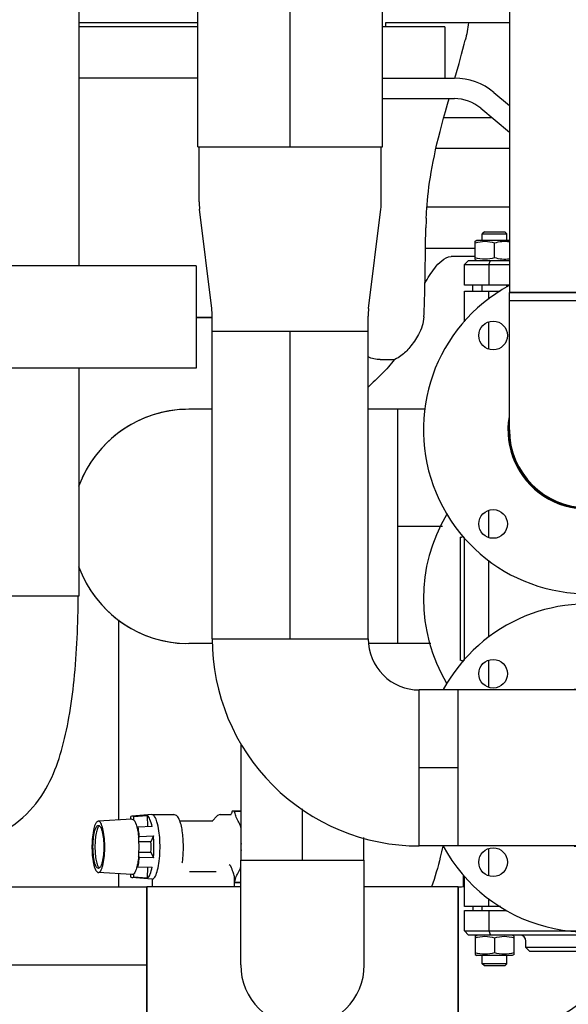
# Model space of a CAD drawing. Header units: millimetres. Extents: x 0 to 1189, y 0 to 841.
# Tile 58 of 169: x 414 to 425, y 560 to 580. Entities that reach past the tile are written whole.
import ezdxf

# ---------------------------------------------------------------- set-up
doc = ezdxf.new("R2010")
doc.units = ezdxf.units.MM
doc.header["$LTSCALE"] = 65.395
doc.linetypes.add('CENTER', pattern=[0.6, 0.375, -0.075, 0.075, -0.075])
for name, color, linetype in [('125ND16-DIN2690-MAK_PBL175', 7, 'CONTINUOUS'), ('1907_153200_18_ABL148', 7, 'CONTINUOUS'), ('1907_153200_18_T2_PBL324', 7, 'CONTINUOUS'), ('1907_153200_18_T3_PBL149', 7, 'CONTINUOUS'), ('1907_153200_19_ABL176', 7, 'CONTINUOUS'), ('1907_153200_19_T2_PBL178', 7, 'CONTINUOUS'), ('1907_153200_19_T3_PBL1761', 7, 'CONTINUOUS'), ('1907_153200_21_ABL141', 7, 'CONTINUOUS'), ('1907_153200_21_T1_PBL142', 7, 'CONTINUOUS'), ('1907_153200_27_ABL15', 7, 'CONTINUOUS'), ('1907_153200_27_T2_PBL185', 7, 'CONTINUOUS'), ('1907_153200_27_T3_PBL167', 7, 'CONTINUOUS'), ('1907_153200_27_T8_PBL162', 7, 'CONTINUOUS'), ('1907_153200_83_ABL88', 7, 'CONTINUOUS'), ('1907_153200_83_T1_PBL1764', 7, 'CONTINUOUS'), ('1907_153200_83_T2_PBL196', 7, 'CONTINUOUS'), ('1907_153200_88_ABL106', 7, 'CONTINUOUS'), ('1907_153200_88_T3_PBL143', 7, 'CONTINUOUS'), ('1907_153200_88_T7_PBL169', 7, 'CONTINUOUS'), ('1907_153701_64_PBL243', 7, 'CONTINUOUS'), ('1907_843312_02_PBL187', 7, 'CONTINUOUS'), ('65ND6-DIN2690-MAK_PBL1763', 7, 'CONTINUOUS'), ('9M32C_GENSET_KPL_VERROHRUNG_ABL14', 7, 'CONTINUOUS'), ('AKO_TEMP_REGLER_226_1812-065-0_PBL171', 7, 'CONTINUOUS'), ('BOGEN-S-2D-90-114_3X3_6_PBL177', 7, 'CONTINUOUS'), ('BOGEN-S-2D-90-114_3X3_6_PBL359', 7, 'CONTINUOUS'), ('BOGEN-S-2D-90-60_3X2_9_PBL168', 7, 'CONTINUOUS'), ('BOGEN-S-2D-90-76_1X2_9_PBL186', 7, 'CONTINUOUS'), ('BOGEN-S-2D-90-76_1X2_9_PBL191', 7, 'CONTINUOUS'), ('BOGEN-S-2D-90-76_1X2_9_PBL192', 7, 'CONTINUOUS'), ('BOGEN-S-2D-90-76_1X2_9_PBL197', 7, 'CONTINUOUS'), ('BOGEN-S-2D-90-88_9X3_2_PBL1910', 7, 'CONTINUOUS'), ('BOGEN-S-2D-90-88_9X3_2_PBL1911', 7, 'CONTINUOUS'), ('D2616-2-K-139_7-4_0-114_3-3_6_PBL358', 7, 'CONTINUOUS'), ('D2616-2-K-88_9-3_2-76_1-2_9_PBL163', 7, 'CONTINUOUS'), ('EN1092-1-01A-DN65-PN6_PBL1746', 7, 'CONTINUOUS'), ('EN1092-1-01A-DN65-PN6_PBL1762', 7, 'CONTINUOUS'), ('EN1092-1-01A-DN80-PN16_PBL354', 7, 'CONTINUOUS'), ('LAUTERBACH_SP_RING_2_0200_50_PBL133', 7, 'CONTINUOUS'), ('new_view_1_VBL0', 7, 'CONTINUOUS'), ('T-STUECK-S-76_1X2_9-60_3X2_9_PBL157', 7, 'CONTINUOUS'), ('T-STUECK-S-76_1X2_9-60_3X2_9_PBL195', 7, 'CONTINUOUS'), ('VORWAERMGERAT_C33_12225_04_PBL99', 7, 'CONTINUOUS')]:
    doc.layers.add(name, color=color, linetype=linetype)

# ---------------------------------------------------------------- blocks, each defined once
blk = doc.blocks.new('1907_153200_27_T8_PBL162', base_point=(419.483, 586.389))
at = {"layer": '1907_153200_27_T8_PBL162', "color": 7, "linetype": 'Continuous'}
for p, q in [((417.683, 577.069), (417.683, 595.709)), ((417.683, 595.709), (421.283, 595.709)), ((421.283, 577.069), (421.283, 595.709)), ((417.683, 577.069), (421.283, 577.069))]:
    blk.add_line(p, q, dxfattribs=at)
at = {"layer": '1907_153200_27_T8_PBL162', "color": 2, "linetype": 'CENTER'}
blk.add_line((419.483, 577.069), (419.483, 595.709), dxfattribs=at)
blk = doc.blocks.new('D2616-2-K-88_9-3_2-76_1-2_9_PBL163', base_point=(419.483, 575.269))
at = {"layer": 'D2616-2-K-88_9-3_2-76_1-2_9_PBL163', "color": 7, "linetype": 'Continuous'}
for p, q in [((417.705, 575.998), (417.705, 577.069)), ((421.261, 575.998), (421.261, 577.069)), ((417.952, 573.912), (417.714, 575.851)), ((421.014, 573.912), (421.252, 575.851)), ((417.961, 573.469), (417.961, 573.766)), ((421.005, 573.469), (421.005, 573.766)), ((417.961, 573.469), (421.005, 573.469))]:
    blk.add_line(p, q, dxfattribs=at)
for centre, start, end in [((418.905, 575.998), 180, 187), ((420.061, 575.998), 353, 360), ((416.761, 573.766), 0, 7), ((422.205, 573.766), 173, 180)]:
    blk.add_arc(centre, 1.2, start, end, dxfattribs=at)
blk = doc.blocks.new('1907_153200_27_T3_PBL167', base_point=(419.483, 570.469))
at = {"layer": '1907_153200_27_T3_PBL167', "color": 7, "linetype": 'Continuous'}
for p, q in [((417.961, 567.469), (417.961, 573.469)), ((417.961, 573.469), (421.005, 573.469)), ((421.005, 567.469), (421.005, 573.469)), ((417.961, 567.469), (421.005, 567.469))]:
    blk.add_line(p, q, dxfattribs=at)
at = {"layer": '1907_153200_27_T3_PBL167', "color": 2, "linetype": 'CENTER'}
blk.add_line((419.483, 567.469), (419.483, 573.469), dxfattribs=at)
blk = doc.blocks.new('1907_153200_27_T2_PBL185', base_point=(422.383, 564.949))
at = {"layer": '1907_153200_27_T2_PBL185', "color": 7, "linetype": 'Continuous'}
for p, q in [((422.003, 563.427), (422.003, 566.471)), ((422.763, 566.471), (422.003, 566.471)), ((422.763, 563.427), (422.763, 566.471)), ((422.763, 563.427), (422.003, 563.427))]:
    blk.add_line(p, q, dxfattribs=at)
at = {"layer": '1907_153200_27_T2_PBL185', "color": 2, "linetype": 'CENTER'}
blk.add_line((422.763, 564.949), (422.003, 564.949), dxfattribs=at)
blk = doc.blocks.new('BOGEN-S-2D-90-76_1X2_9_PBL186', base_point=(422.003, 565.448))
at = {"layer": 'BOGEN-S-2D-90-76_1X2_9_PBL186', "color": 7, "linetype": 'Continuous'}
for p, q in [((417.961, 567.469), (421.005, 567.469)), ((422.003, 563.427), (422.003, 566.471))]:
    blk.add_line(p, q, dxfattribs=at)
for radius, start, end in [(4.042, 179.9999, 270.0001), (0.998, 179.9998, 270.0002)]:
    blk.add_arc((422.003, 567.469), radius, start, end, dxfattribs=at)
blk = doc.blocks.new('BOGEN-S-2D-90-76_1X2_9_PBL192', base_point=(424.023, 564.949))
at = {"layer": 'BOGEN-S-2D-90-76_1X2_9_PBL192', "color": 7, "linetype": 'Continuous'}
for p, q in [((422.763, 563.427), (422.763, 566.471)), ((425.283, 566.471), (422.763, 566.471)), ((425.283, 563.427), (422.763, 563.427))]:
    blk.add_line(p, q, dxfattribs=at)
blk.add_arc((425.283, 564.949), 1.522, 270, 90, dxfattribs=at)
blk = doc.blocks.new('EN1092-1-01A-DN65-PN6_PBL1746', base_point=(425.283, 565.128))
at = {"layer": 'EN1092-1-01A-DN65-PN6_PBL1746', "color": 7, "linetype": 'Continuous'}
for centre in [(423.444, 566.787), (427.121, 566.787), (423.444, 563.11), (427.121, 563.11)]:
    blk.add_circle(centre, 0.28, dxfattribs=at)
for radius, start, end in [(3.2, 73.2836, 151.4666), (1.55, 260.5329, 99.4671), (3.2, 208.4296, 302.257)]:
    blk.add_arc((425.283, 564.949), radius, start, end, dxfattribs=at)
blk = doc.blocks.new('1907_153200_27_ABL15', base_point=(404.983, 599.515))
at = {"layer": '1907_153200_27_T2_PBL185'}
blk.add_blockref('1907_153200_27_T2_PBL185', (422.383, 564.949), dxfattribs=at)
at = {"layer": '1907_153200_27_T3_PBL167'}
blk.add_blockref('1907_153200_27_T3_PBL167', (419.483, 570.469), dxfattribs=at)
at = {"layer": '1907_153200_27_T8_PBL162'}
blk.add_blockref('1907_153200_27_T8_PBL162', (419.483, 586.389), dxfattribs=at)
at = {"layer": 'BOGEN-S-2D-90-76_1X2_9_PBL186'}
blk.add_blockref('BOGEN-S-2D-90-76_1X2_9_PBL186', (422.003, 565.448), dxfattribs=at)
at = {"layer": 'BOGEN-S-2D-90-76_1X2_9_PBL192'}
blk.add_blockref('BOGEN-S-2D-90-76_1X2_9_PBL192', (424.023, 564.949), dxfattribs=at)
at = {"layer": 'D2616-2-K-88_9-3_2-76_1-2_9_PBL163'}
blk.add_blockref('D2616-2-K-88_9-3_2-76_1-2_9_PBL163', (419.483, 575.269), dxfattribs=at)
at = {"layer": 'EN1092-1-01A-DN65-PN6_PBL1746'}
blk.add_blockref('EN1092-1-01A-DN65-PN6_PBL1746', (425.283, 565.128), dxfattribs=at)
blk = doc.blocks.new('T-STUECK-S-76_1X2_9-60_3X2_9_PBL195', base_point=(425.922, 577.265))
at = {"layer": 'T-STUECK-S-76_1X2_9-60_3X2_9_PBL195', "color": 7, "linetype": 'Continuous'}
for p, q in [((423.761, 580.305), (423.761, 574.225)), ((424.013, 580.305), (423.761, 580.305)), ((426.805, 580.305), (426.533, 580.305)), ((426.805, 580.305), (426.805, 579.074)), ((428.083, 578.471), (427.408, 578.471)), ((428.083, 576.059), (428.083, 578.471)), ((428.083, 576.059), (427.408, 576.059)), ((426.805, 575.456), (426.805, 574.225)), ((426.805, 574.225), (423.761, 574.225))]:
    blk.add_line(p, q, dxfattribs=at)
for centre, start, end in [((427.408, 579.074), 180, 270), ((427.408, 575.456), 90, 180)]:
    blk.add_arc(centre, 0.603, start, end, dxfattribs=at)
blk = doc.blocks.new('1907_153200_83_T2_PBL196', base_point=(425.283, 574.147))
at = {"layer": '1907_153200_83_T2_PBL196', "color": 7, "linetype": 'Continuous'}
for p, q in [((423.761, 574.069), (423.761, 574.225)), ((423.761, 574.225), (426.805, 574.225)), ((426.805, 574.069), (426.805, 574.225)), ((423.761, 574.069), (426.805, 574.069))]:
    blk.add_line(p, q, dxfattribs=at)
at = {"layer": '1907_153200_83_T2_PBL196', "color": 2, "linetype": 'CENTER'}
blk.add_line((425.283, 574.069), (425.283, 574.225), dxfattribs=at)
blk = doc.blocks.new('BOGEN-S-2D-90-76_1X2_9_PBL197', base_point=(425.283, 572.809))
at = {"layer": 'BOGEN-S-2D-90-76_1X2_9_PBL197', "color": 7, "linetype": 'Continuous'}
for p, q in [((423.761, 571.549), (423.761, 574.069)), ((423.761, 574.069), (426.805, 574.069)), ((426.805, 571.549), (426.805, 574.069))]:
    blk.add_line(p, q, dxfattribs=at)
blk.add_arc((425.283, 571.549), 1.522, 180, 360, dxfattribs=at)
blk = doc.blocks.new('EN1092-1-01A-DN65-PN6_PBL1762', base_point=(425.824, 571.617))
at = {"layer": 'EN1092-1-01A-DN65-PN6_PBL1762', "color": 7, "linetype": 'Continuous'}
for centre in [(423.444, 573.387), (427.121, 573.387), (423.444, 569.71), (427.121, 569.71)]:
    blk.add_circle(centre, 0.28, dxfattribs=at)
for radius, start, end in [(3.2, 118.5334, 286.7501), (3.2, 57.8975, 61.5704), (1.55, 170.5329, 9.4671)]:
    blk.add_arc((425.283, 571.549), radius, start, end, dxfattribs=at)
blk = doc.blocks.new('1907_153200_83_T1_PBL1764', base_point=(425.283, 572.31))
at = {"layer": '1907_153200_83_T1_PBL1764', "color": 7, "linetype": 'Continuous'}
blk.add_arc((425.283, 571.549), 1.522, 180, 360, dxfattribs=at)
blk = doc.blocks.new('1907_153200_83_ABL88', base_point=(417.883, 594.637))
at = {"layer": '1907_153200_83_T1_PBL1764'}
blk.add_blockref('1907_153200_83_T1_PBL1764', (425.283, 572.31), dxfattribs=at)
at = {"layer": '1907_153200_83_T2_PBL196'}
blk.add_blockref('1907_153200_83_T2_PBL196', (425.283, 574.147), dxfattribs=at)
at = {"layer": 'BOGEN-S-2D-90-76_1X2_9_PBL197'}
blk.add_blockref('BOGEN-S-2D-90-76_1X2_9_PBL197', (425.283, 572.809), dxfattribs=at)
at = {"layer": 'EN1092-1-01A-DN65-PN6_PBL1762'}
blk.add_blockref('EN1092-1-01A-DN65-PN6_PBL1762', (425.824, 571.617), dxfattribs=at)
at = {"layer": 'T-STUECK-S-76_1X2_9-60_3X2_9_PBL195'}
blk.add_blockref('T-STUECK-S-76_1X2_9-60_3X2_9_PBL195', (425.922, 577.265), dxfattribs=at)
blk = doc.blocks.new('VORWAERMGERAT_C33_12225_04_PBL99', base_point=(417.492, 568.429))
at = {"layer": 'VORWAERMGERAT_C33_12225_04_PBL99', "color": 7, "linetype": 'Continuous'}
for p, q in [((423.761, 579.489), (421.343, 579.489)), ((423.424, 577.635), (422.478, 577.635)), ((423.761, 577.038), (422.328, 577.038)), ((423.761, 575.889), (422.151, 575.889)), ((422.127, 575.132), (422.133, 575.489)), ((422.127, 575.089), (423.093, 575.089)), ((421.239, 572.917), (421.517, 572.917)), ((421.527, 572.921), (421.517, 572.917)), ((416.137, 563.933), (416.137, 567.836)), ((416.781, 564.039), (416.394, 564.009)), ((416.784, 564.039), (416.781, 564.039)), ((416.784, 564.039), (417.21, 564.039)), ((418.117, 564.039), (418.333, 564.039)), ((418.353, 564.105), (418.335, 564.062)), ((418.523, 564.109), (418.372, 564.109)), ((418.409, 564.062), (418.391, 564.105)), ((418.391, 564.105), (418.523, 564.105)), ((416.395, 563.949), (415.737, 563.909)), ((415.751, 563.906), (415.737, 563.909)), ((416.394, 564.009), (416.371, 563.999)), ((416.371, 563.947), (416.371, 563.999)), ((416.395, 563.949), (416.41, 563.946)), ((416.423, 563.999), (416.694, 564.021)), ((416.423, 563.999), (416.424, 563.938)), ((416.694, 564.021), (416.695, 563.802)), ((417.326, 563.919), (417.969, 563.919)), ((418.049, 564.006), (417.968, 563.919)), ((417.969, 563.919), (417.97, 563.919)), ((418.514, 563.821), (418.495, 563.864)), ((416.512, 563.794), (416.492, 563.794)), ((416.512, 563.795), (416.499, 563.765)), ((416.788, 563.805), (416.512, 563.795)), ((418.523, 563.821), (418.514, 563.821)), ((416.525, 563.582), (416.539, 563.613)), ((416.765, 563.509), (416.53, 563.509)), ((416.539, 563.613), (416.814, 563.624)), ((416.814, 563.624), (416.765, 563.509)), ((416.53, 563.309), (416.765, 563.309)), ((416.765, 563.309), (416.814, 563.193)), ((416.539, 563.204), (416.525, 563.235)), ((416.814, 563.193), (416.539, 563.204)), ((415.727, 562.911), (415.737, 562.909)), ((416.395, 562.869), (415.737, 562.909)), ((416.137, 562.631), (416.137, 562.884)), ((416.492, 563.023), (416.512, 563.023)), ((416.499, 563.052), (416.512, 563.022)), ((416.512, 563.022), (416.788, 563.012)), ((416.695, 563.015), (416.694, 562.797)), ((417.515, 562.929), (418.037, 562.929)), ((418.495, 562.954), (418.514, 562.996)), ((418.514, 562.996), (418.517, 562.996)), ((416.371, 562.818), (416.371, 562.87)), ((416.371, 562.818), (416.394, 562.809)), ((416.781, 562.779), (416.394, 562.809)), ((416.424, 562.879), (416.423, 562.818)), ((416.694, 562.797), (416.423, 562.818)), ((416.781, 562.779), (416.784, 562.779)), ((416.785, 562.779), (416.793, 562.774)), ((416.793, 562.774), (416.797, 562.769)), ((416.797, 562.631), (416.797, 562.769)), ((418.397, 562.809), (418.396, 562.83)), ((418.397, 562.631), (418.397, 562.809)), ((418.397, 562.729), (418.409, 562.755)), ((418.517, 562.713), (418.397, 562.713)), ((418.517, 562.709), (418.397, 562.709)), ((422.869, 562.645), (422.869, 562.856))]:
    blk.add_line(p, q, dxfattribs=at)
for points in [[(422.699, 578.407), (422.731, 578.52), (422.78, 578.693), (422.83, 578.876), (422.88, 579.069), (422.9, 579.149)], [(422.138, 575.676), (422.139, 575.688), (422.141, 575.738), (422.145, 575.798), (422.149, 575.866), (422.155, 575.94), (422.162, 576.02), (422.171, 576.105), (422.181, 576.194), (422.192, 576.286), (422.205, 576.38), (422.22, 576.477), (422.236, 576.576), (422.255, 576.679), (422.275, 576.785), (422.297, 576.895), (422.322, 577.008), (422.348, 577.125), (422.377, 577.246), (422.408, 577.369), (422.441, 577.495), (422.476, 577.625), (422.513, 577.759), (422.552, 577.899), (422.584, 578.009)], [(422.091, 573.751), (422.095, 573.811), (422.099, 573.888), (422.103, 573.977), (422.106, 574.081), (422.11, 574.203), (422.113, 574.345), (422.117, 574.512), (422.12, 574.708), (422.124, 574.941), (422.127, 575.132)]]:
    blk.add_lwpolyline(points, dxfattribs=at)
for centre, radius, start, end in [((428.883, 575.384), 6.751, 177.521, 179.1108), ((422.608, 428.695), 146.233, 89.8099, 89.99304), ((416.851, 563.518), 1.691, 8.4085, 10.3379), ((414.483, 563.409), 2.05, 355.1492, 4.8508), ((415.219, 563.409), 1.549, 356.2987, 3.7013), ((419.284, 563.409), 0.764, 174.8592, 185.1414), ((415.773, 563.34), 1.622, 351.4357, 352.1646), ((416.944, 563.283), 1.596, 349.6377, 350.3134)]:
    blk.add_arc(centre, radius, start, end, dxfattribs=at)
for points in [[(422.964, 579.489), (422.949, 579.375), (422.928, 579.261), (422.9, 579.149)], [(421.239, 572.917), (421.159, 572.916), (421.076, 572.935), (421.004, 572.97)], [(418.117, 564.039), (418.105, 564.039), (418.094, 564.036), (418.083, 564.031)], [(418.335, 564.062), (418.332, 564.056), (418.329, 564.049), (418.325, 564.043)], [(418.372, 564.109), (418.366, 564.109), (418.359, 564.107), (418.353, 564.105)], [(418.391, 564.105), (418.385, 564.107), (418.378, 564.109), (418.372, 564.109)], [(416.423, 563.999), (416.415, 564.005), (416.404, 564.009), (416.394, 564.009)], [(416.41, 563.946), (416.415, 563.944), (416.42, 563.941), (416.424, 563.938)], [(418.083, 564.031), (418.07, 564.025), (418.059, 564.016), (418.049, 564.006)], [(418.325, 563.031), (418.319, 563.045), (418.304, 563.055), (418.29, 563.061)], [(416.394, 562.809), (416.404, 562.808), (416.415, 562.812), (416.423, 562.818)], [(416.424, 562.879), (416.416, 562.873), (416.405, 562.868), (416.395, 562.869)]]:
    blk.add_open_spline(points, degree=3, dxfattribs=at)
for points, knots in [([(422.114, 574.402), (422.165, 574.509), (422.268, 574.666), (422.432, 574.854), (422.558, 574.929), (422.625, 574.929)], [0, 0, 0, 0, 0.471118, 0.731897, 1, 1, 1, 1]), ([(422.091, 573.751), (422.084, 573.631), (422.012, 573.413), (421.879, 573.236), (421.818, 573.157)], [0, 0, 0, 0, 0.545496, 1, 1, 1, 1]), ([(421.818, 573.157), (421.77, 573.093), (421.677, 573.005), (421.569, 572.938), (421.527, 572.921)], [0, 0, 0, 0, 0.638673, 1, 1, 1, 1]), ([(421.517, 572.917), (421.442, 572.818), (421.276, 572.633), (421.093, 572.466), (421.005, 572.379)], [0, 0, 0, 0, 0.499853, 1, 1, 1, 1]), ([(416.851, 562.838), (416.871, 562.875), (416.902, 562.973), (416.93, 563.139), (416.944, 563.336), (416.941, 563.593), (416.911, 563.825), (416.854, 563.99), (416.805, 564.039), (416.784, 564.039)], [0, 0, 0, 0, 0.102274, 0.24137, 0.403869, 0.572765, 0.859302, 0.949429, 1, 1, 1, 1]), ([(417.38, 563.119), (417.393, 563.22), (417.404, 563.421), (417.389, 563.665), (417.356, 563.838), (417.324, 563.936), (417.283, 564.011), (417.234, 564.039), (417.21, 564.039)], [0, 0, 0, 0, 0.308782, 0.614234, 0.742807, 0.846883, 0.927744, 1, 1, 1, 1]), ([(418.495, 563.864), (418.48, 563.899), (418.429, 563.955), (418.423, 564.03), (418.409, 564.062)], [0, 0, 0, 0, 0.52387, 1, 1, 1, 1]), ([(415.737, 563.909), (415.717, 563.907), (415.675, 563.855), (415.629, 563.697), (415.609, 563.48), (415.617, 563.251), (415.638, 563.093), (415.669, 562.981), (415.705, 562.92), (415.727, 562.911)], [0, 0, 0, 0, 0.056938, 0.162178, 0.484647, 0.661505, 0.817647, 0.933547, 1, 1, 1, 1]), ([(415.737, 562.909), (415.756, 562.908), (415.786, 562.939), (415.808, 562.988), (415.835, 563.073), (415.856, 563.205), (415.867, 563.382), (415.861, 563.561), (415.84, 563.722), (415.809, 563.835), (415.773, 563.898), (415.751, 563.906)], [0, 0, 0, 0, 0.054402, 0.099506, 0.157285, 0.304907, 0.479507, 0.657737, 0.815603, 0.932915, 1, 1, 1, 1]), ([(416.424, 563.938), (416.443, 563.923), (416.474, 563.863), (416.491, 563.803), (416.499, 563.765)], [0, 0, 0, 0, 0.389683, 1, 1, 1, 1]), ([(416.788, 563.805), (416.778, 563.853), (416.758, 563.928), (416.719, 564.004), (416.694, 564.021)], [0, 0, 0, 0, 0.619276, 1, 1, 1, 1]), ([(415.739, 562.989), (415.722, 562.989), (415.684, 563.035), (415.646, 563.173), (415.624, 563.409), (415.646, 563.644), (415.684, 563.782), (415.722, 563.829), (415.739, 563.829)], [0, 0, 0, 0, 0.057514, 0.166223, 0.499999, 0.833776, 0.942486, 1, 1, 1, 1]), ([(415.758, 563.821), (415.742, 563.809), (415.717, 563.759), (415.692, 563.668), (415.676, 563.546), (415.67, 563.409), (415.676, 563.271), (415.692, 563.149), (415.717, 563.058), (415.742, 563.008), (415.758, 562.996)], [0, 0, 0, 0, 0.071342, 0.185435, 0.333516, 0.5, 0.666484, 0.814565, 0.928658, 1, 1, 1, 1]), ([(415.739, 563.829), (415.756, 563.829), (415.794, 563.782), (415.832, 563.644), (415.854, 563.409), (415.832, 563.173), (415.794, 563.035), (415.756, 562.989), (415.739, 562.989)], [0, 0, 0, 0, 0.057514, 0.166223, 0.499999, 0.833776, 0.942486, 1, 1, 1, 1]), ([(416.499, 563.765), (416.502, 563.751), (416.514, 563.691), (416.521, 563.629), (416.525, 563.582)], [0, 0, 0, 0, 0.229412, 1, 1, 1, 1]), ([(416.539, 563.613), (416.537, 563.629), (416.531, 563.69), (416.522, 563.751), (416.512, 563.795)], [0, 0, 0, 0, 0.266675, 1, 1, 1, 1]), ([(416.814, 563.193), (416.817, 563.229), (416.827, 563.372), (416.824, 563.516), (416.814, 563.624)], [0, 0, 0, 0, 0.246414, 1, 1, 1, 1]), ([(422.462, 563.422), (422.447, 563.351), (422.385, 563.083), (422.309, 562.818), (422.242, 562.627)], [0, 0, 0, 0, 0.264113, 1, 1, 1, 1]), ([(416.525, 563.235), (416.524, 563.219), (416.518, 563.158), (416.509, 563.096), (416.499, 563.052)], [0, 0, 0, 0, 0.26856, 1, 1, 1, 1]), ([(416.512, 563.022), (416.515, 563.036), (416.527, 563.096), (416.534, 563.157), (416.539, 563.204)], [0, 0, 0, 0, 0.231703, 1, 1, 1, 1]), ([(416.499, 563.052), (416.491, 563.015), (416.474, 562.954), (416.443, 562.895), (416.424, 562.879)], [0, 0, 0, 0, 0.610317, 1, 1, 1, 1]), ([(416.734, 562.846), (416.74, 562.856), (416.764, 562.909), (416.778, 562.966), (416.788, 563.012)], [0, 0, 0, 0, 0.20394, 1, 1, 1, 1]), ([(418.396, 562.83), (418.391, 562.86), (418.367, 562.927), (418.341, 562.993), (418.325, 563.031)], [0, 0, 0, 0, 0.41799, 1, 1, 1, 1]), ([(418.409, 562.755), (418.423, 562.787), (418.429, 562.862), (418.48, 562.919), (418.495, 562.954)], [0, 0, 0, 0, 0.47613, 1, 1, 1, 1]), ([(416.694, 562.797), (416.698, 562.799), (416.714, 562.813), (416.726, 562.831), (416.734, 562.846)], [0, 0, 0, 0, 0.207157, 1, 1, 1, 1]), ([(416.784, 562.779), (416.79, 562.779), (416.821, 562.786), (416.839, 562.816), (416.851, 562.838)], [0, 0, 0, 0, 0.191749, 1, 1, 1, 1])]:
    blk.add_open_spline(points, degree=3, knots=knots, dxfattribs=at)
blk = doc.blocks.new('1907_153200_88_T3_PBL143', base_point=(414.453, 561.109))
at = {"layer": '1907_153200_88_T3_PBL143', "color": 7, "linetype": 'Continuous'}
for p, q in [((412.223, 562.631), (412.223, 559.587)), ((412.223, 562.631), (416.683, 562.631)), ((416.683, 562.631), (416.683, 559.587)), ((412.223, 559.587), (416.683, 559.587))]:
    blk.add_line(p, q, dxfattribs=at)
at = {"layer": '1907_153200_88_T3_PBL143', "color": 2, "linetype": 'CENTER'}
blk.add_line((412.223, 561.109), (416.683, 561.109), dxfattribs=at)
blk = doc.blocks.new('T-STUECK-S-76_1X2_9-60_3X2_9_PBL157', base_point=(419.723, 561.109))
at = {"layer": 'T-STUECK-S-76_1X2_9-60_3X2_9_PBL157', "color": 7, "linetype": 'Continuous'}
for p, q in [((416.683, 559.587), (416.683, 562.631)), ((418.517, 562.631), (416.683, 562.631)), ((422.763, 562.631), (420.929, 562.631)), ((422.763, 559.587), (422.763, 562.631)), ((422.763, 559.587), (416.683, 559.587))]:
    blk.add_line(p, q, dxfattribs=at)
blk = doc.blocks.new('BOGEN-S-2D-90-60_3X2_9_PBL168', base_point=(419.723, 562.129))
at = {"layer": 'BOGEN-S-2D-90-60_3X2_9_PBL168', "color": 7, "linetype": 'Continuous'}
for p, q in [((418.517, 561.109), (418.517, 563.149)), ((418.517, 563.149), (420.929, 563.149)), ((420.929, 561.109), (420.929, 563.149))]:
    blk.add_line(p, q, dxfattribs=at)
blk.add_arc((419.723, 561.109), 1.206, 180, 360, dxfattribs=at)
blk = doc.blocks.new('1907_153200_88_T7_PBL169', base_point=(419.723, 564.284))
at = {"layer": '1907_153200_88_T7_PBL169', "color": 7, "linetype": 'Continuous'}
for p, q in [((418.523, 563.149), (418.523, 565.418)), ((420.923, 563.149), (420.923, 563.589))]:
    blk.add_line(p, q, dxfattribs=at)
at = {"layer": '1907_153200_88_T7_PBL169', "color": 2, "linetype": 'CENTER'}
blk.add_line((419.723, 563.149), (419.723, 564.15), dxfattribs=at)
blk = doc.blocks.new('BOGEN-S-2D-90-76_1X2_9_PBL191', base_point=(424.784, 561.608))
at = {"layer": 'BOGEN-S-2D-90-76_1X2_9_PBL191', "color": 7, "linetype": 'Continuous'}
blk.add_line((422.763, 562.631), (422.763, 559.587), dxfattribs=at)
for radius, start, end in [(0.998, 269.9998, 276.9684), (4.042, 269.9999, 325.859)]:
    blk.add_arc((422.763, 563.629), radius, start, end, dxfattribs=at)
blk = doc.blocks.new('1907_153200_88_ABL106', base_point=(419.163, 560.889))
at = {"layer": '1907_153200_88_T3_PBL143'}
blk.add_blockref('1907_153200_88_T3_PBL143', (414.453, 561.109), dxfattribs=at)
at = {"layer": '1907_153200_88_T7_PBL169'}
blk.add_blockref('1907_153200_88_T7_PBL169', (419.723, 564.284), dxfattribs=at)
at = {"layer": 'BOGEN-S-2D-90-60_3X2_9_PBL168'}
blk.add_blockref('BOGEN-S-2D-90-60_3X2_9_PBL168', (419.723, 562.129), dxfattribs=at)
at = {"layer": 'BOGEN-S-2D-90-76_1X2_9_PBL191'}
blk.add_blockref('BOGEN-S-2D-90-76_1X2_9_PBL191', (424.784, 561.608), dxfattribs=at)
at = {"layer": 'T-STUECK-S-76_1X2_9-60_3X2_9_PBL157'}
blk.add_blockref('T-STUECK-S-76_1X2_9-60_3X2_9_PBL157', (419.723, 561.109), dxfattribs=at)
blk = doc.blocks.new('LAUTERBACH_SP_RING_2_0200_50_PBL133', base_point=(413.567, 573.749))
at = {"layer": 'LAUTERBACH_SP_RING_2_0200_50_PBL133', "color": 7, "linetype": 'Continuous'}
for p, q in [((409.487, 574.749), (409.487, 573.667)), ((413.547, 574.749), (409.487, 574.749)), ((413.547, 572.749), (413.547, 574.749)), ((413.587, 572.749), (413.587, 574.749)), ((417.647, 574.749), (413.587, 574.749)), ((417.647, 574.749), (417.647, 572.749)), ((410.94, 572.749), (410.355, 572.749)), ((413.547, 572.749), (411.989, 572.749)), ((417.647, 572.749), (413.587, 572.749))]:
    blk.add_line(p, q, dxfattribs=at)
blk = doc.blocks.new('1907_153200_21_T1_PBL142', base_point=(413.567, 584.249))
at = {"layer": '1907_153200_21_T1_PBL142', "color": 7, "linetype": 'Continuous'}
blk.add_line((415.367, 574.749), (415.367, 593.949), dxfattribs=at)
blk = doc.blocks.new('1907_153200_21_ABL141', base_point=(418.287, 595.859))
at = {"layer": '1907_153200_21_T1_PBL142'}
blk.add_blockref('1907_153200_21_T1_PBL142', (413.567, 584.249), dxfattribs=at)
blk = doc.blocks.new('1907_153200_18_T3_PBL149', base_point=(413.697, 570.589))
at = {"layer": '1907_153200_18_T3_PBL149', "color": 2, "linetype": 'CENTER'}
blk.add_line((413.567, 568.309), (413.567, 572.869), dxfattribs=at)
at = {"layer": '1907_153200_18_T3_PBL149', "color": 7, "linetype": 'Continuous'}
for p, q in [((415.367, 568.309), (415.367, 572.749)), ((412.028, 568.309), (412.731, 568.309)), ((413.284, 568.309), (415.367, 568.309))]:
    blk.add_line(p, q, dxfattribs=at)
blk = doc.blocks.new('1907_153200_18_T2_PBL324', base_point=(411.023, 564.744))
at = {"layer": '1907_153200_18_T2_PBL324', "color": 2, "linetype": 'CENTER'}
blk.add_line((410.003, 565.269), (411.242, 565.269), dxfattribs=at)
at = {"layer": '1907_153200_18_T2_PBL324', "color": 7, "linetype": 'Continuous'}
blk.add_line((410.003, 563.469), (412.987, 563.469), dxfattribs=at)
for centre, radius, start, end in [((410.074, 565.268), 1.838, 166.9204, 179.9817), ((412.986, 565.212), 1.743, 270.0389, 298.1766)]:
    blk.add_arc(centre, radius, start, end, dxfattribs=at)
blk.add_open_spline([(411.382, 566.02), (411.276, 565.787), (411.22, 565.525), (411.22, 565.269)], degree=3, dxfattribs=at)
for points in [[(408.236, 565.269), (408.236, 565.035), (408.327, 564.563), (408.719, 563.965), (409.307, 563.563), (409.773, 563.469), (410.003, 563.469)], [(411.22, 565.269), (411.22, 565.035), (411.312, 564.563), (411.704, 563.965), (412.291, 563.563), (412.757, 563.469), (412.987, 563.469)]]:
    blk.add_open_spline(points, degree=3, knots=[0, 0, 0, 0, 0.252138, 0.503028, 0.752145, 1, 1, 1, 1], dxfattribs=at)
blk = doc.blocks.new('EN1092-1-01A-DN80-PN16_PBL354', base_point=(413.567, 573.269))
at = {"layer": 'EN1092-1-01A-DN80-PN16_PBL354', "color": 7, "linetype": 'Continuous'}
for p, q in [((413.587, 573.669), (413.548, 573.669)), ((413.587, 572.869), (413.548, 572.869))]:
    blk.add_line(p, q, dxfattribs=at)
blk = doc.blocks.new('BOGEN-S-2D-90-88_9X3_2_PBL1910', base_point=(409.456, 564.256))
at = {"layer": 'BOGEN-S-2D-90-88_9X3_2_PBL1910', "color": 7, "linetype": 'Continuous'}
blk.add_line((408.174, 565.798), (408.175, 565.8), dxfattribs=at)
for points, knots in [([(407.653, 562.777), (407.671, 563.324), (407.729, 564.106), (407.915, 565.089), (408.053, 565.524), (408.141, 565.724)], [0, 0, 0, 0, 0.54645, 0.781267, 1, 1, 1, 1]), ([(411.209, 562.712), (411.212, 562.778), (411.222, 563.032), (411.241, 563.286), (411.259, 563.473)], [0, 0, 0, 0, 0.261922, 1, 1, 1, 1])]:
    blk.add_open_spline(points, degree=3, knots=knots, dxfattribs=at)
blk = doc.blocks.new('BOGEN-S-2D-90-88_9X3_2_PBL1911', base_point=(413.294, 565.9))
at = {"layer": 'BOGEN-S-2D-90-88_9X3_2_PBL1911', "color": 7, "linetype": 'Continuous'}
for points, knots in [([(412.987, 563.491), (413.256, 563.491), (413.79, 563.607), (414.418, 564.068), (414.809, 564.664), (415.034, 565.292), (415.177, 565.955), (415.311, 566.962), (415.345, 567.759), (415.345, 568.309)], [0, 0, 0, 0, 0.135264, 0.265473, 0.382341, 0.48863, 0.599652, 0.723101, 1, 1, 1, 1]), ([(411.242, 565.269), (411.242, 565.038), (411.332, 564.572), (411.719, 563.981), (412.299, 563.584), (412.76, 563.491), (412.987, 563.491)], [0, 0, 0, 0, 0.252138, 0.503028, 0.752145, 1, 1, 1, 1])]:
    blk.add_open_spline(points, degree=3, knots=knots, dxfattribs=at)
blk.add_open_spline([(411.415, 566.041), (411.302, 565.802), (411.242, 565.532), (411.242, 565.269)], degree=3, dxfattribs=at)
blk = doc.blocks.new('1907_153200_18_ABL148', base_point=(411.51, 568.19))
at = {"layer": '1907_153200_18_T2_PBL324'}
blk.add_blockref('1907_153200_18_T2_PBL324', (411.023, 564.744), dxfattribs=at)
at = {"layer": '1907_153200_18_T3_PBL149'}
blk.add_blockref('1907_153200_18_T3_PBL149', (413.697, 570.589), dxfattribs=at)
at = {"layer": 'BOGEN-S-2D-90-88_9X3_2_PBL1910'}
blk.add_blockref('BOGEN-S-2D-90-88_9X3_2_PBL1910', (409.456, 564.256), dxfattribs=at)
at = {"layer": 'BOGEN-S-2D-90-88_9X3_2_PBL1911'}
blk.add_blockref('BOGEN-S-2D-90-88_9X3_2_PBL1911', (413.294, 565.9), dxfattribs=at)
at = {"layer": 'EN1092-1-01A-DN80-PN16_PBL354'}
blk.add_blockref('EN1092-1-01A-DN80-PN16_PBL354', (413.567, 573.269), dxfattribs=at)
blk = doc.blocks.new('AKO_TEMP_REGLER_226_1812-065-0_PBL171', base_point=(425.126, 568.569))
at = {"layer": 'AKO_TEMP_REGLER_226_1812-065-0_PBL171', "color": 7, "linetype": 'Continuous'}
for p, q in [((427.173, 576.009), (427.621, 576.009)), ((427.309, 576.049), (427.581, 576.049)), ((427.581, 576.049), (427.621, 576.009)), ((427.621, 575.489), (427.621, 576.009)), ((423.273, 575.409), (423.233, 575.369)), ((423.273, 575.409), (423.673, 575.409)), ((423.673, 575.409), (423.713, 575.369)), ((427.621, 575.489), (426.807, 575.489)), ((426.893, 575.409), (426.853, 575.369)), ((426.893, 575.409), (427.293, 575.409)), ((427.293, 575.409), (427.333, 575.369)), ((427.405, 575.434), (427.405, 575.249)), ((427.717, 575.434), (427.621, 575.489)), ((427.717, 575.434), (427.717, 574.955)), ((423.093, 575.228), (423.129, 575.249)), ((423.093, 574.869), (423.093, 575.228)), ((423.129, 575.249), (423.761, 575.249)), ((423.233, 575.249), (423.233, 575.369)), ((423.233, 575.369), (423.713, 575.369)), ((423.473, 574.903), (423.473, 575.194)), ((423.713, 575.249), (423.713, 575.369)), ((426.805, 575.249), (427.437, 575.249)), ((426.853, 575.249), (426.853, 575.369)), ((426.853, 575.369), (427.333, 575.369)), ((427.093, 574.903), (427.093, 575.194)), ((427.333, 575.249), (427.333, 575.369)), ((427.473, 575.228), (427.437, 575.249)), ((427.473, 574.869), (427.473, 575.228)), ((422.883, 574.769), (422.963, 574.849)), ((422.963, 574.849), (423.761, 574.849)), ((423.093, 574.869), (423.129, 574.849)), ((423.363, 574.769), (423.396, 574.849)), ((426.805, 574.849), (427.603, 574.849)), ((427.203, 574.769), (427.17, 574.849)), ((427.473, 574.869), (427.437, 574.849)), ((427.717, 574.955), (427.533, 574.849)), ((427.603, 574.849), (427.683, 574.769)), ((422.883, 574.369), (422.883, 574.769)), ((422.883, 574.769), (423.761, 574.769)), ((423.363, 574.769), (423.363, 574.369)), ((426.805, 574.769), (427.683, 574.769)), ((427.203, 574.369), (427.203, 574.769)), ((427.683, 574.769), (427.683, 574.369)), ((423.761, 574.369), (422.883, 574.369)), ((423.045, 574.249), (423.045, 574.369)), ((423.233, 574.249), (423.233, 574.369)), ((423.713, 574.331), (423.713, 574.369)), ((427.683, 574.369), (426.805, 574.369)), ((426.853, 574.336), (426.853, 574.369)), ((427.333, 574.249), (427.333, 574.369)), ((427.521, 574.249), (427.521, 574.369)), ((422.883, 561.769), (422.883, 562.169)), ((422.883, 562.169), (423.703, 562.169)), ((423.045, 562.249), (423.045, 562.169)), ((423.233, 562.169), (423.233, 562.249)), ((423.363, 562.169), (423.363, 561.769)), ((426.84, 562.169), (427.683, 562.169)), ((427.203, 561.769), (427.203, 562.169)), ((427.333, 562.169), (427.333, 562.249)), ((427.521, 562.249), (427.521, 562.169)), ((427.683, 562.169), (427.683, 561.769)), ((422.883, 561.769), (422.963, 561.689)), ((422.883, 561.769), (425.072, 561.769)), ((423.363, 561.769), (423.396, 561.689)), ((425.55, 561.769), (427.683, 561.769)), ((427.17, 561.689), (427.203, 561.769)), ((427.683, 561.769), (427.603, 561.689)), ((427.603, 561.689), (422.963, 561.689)), ((423.093, 561.668), (423.129, 561.689)), ((423.093, 561.668), (423.093, 561.309)), ((423.473, 561.634), (423.473, 561.343)), ((423.853, 561.668), (423.817, 561.689)), ((423.853, 561.309), (423.853, 561.668)), ((424.083, 561.449), (424.083, 561.569)), ((426.483, 561.449), (426.483, 561.569)), ((426.713, 561.668), (426.749, 561.689)), ((426.713, 561.668), (426.713, 561.309)), ((427.093, 561.634), (427.093, 561.343)), ((427.473, 561.668), (427.437, 561.689)), ((427.473, 561.309), (427.473, 561.668)), ((424.163, 561.369), (424.083, 561.449)), ((426.483, 561.449), (424.083, 561.449)), ((426.403, 561.369), (424.163, 561.369)), ((426.403, 561.369), (426.483, 561.449)), ((423.093, 561.309), (423.129, 561.289)), ((423.817, 561.289), (423.129, 561.289)), ((423.233, 561.129), (423.233, 561.289)), ((423.713, 561.129), (423.713, 561.289)), ((423.853, 561.309), (423.817, 561.289)), ((426.713, 561.309), (426.749, 561.289)), ((427.437, 561.289), (426.749, 561.289)), ((426.853, 561.129), (426.853, 561.289)), ((427.333, 561.129), (427.333, 561.289)), ((427.473, 561.309), (427.437, 561.289)), ((423.273, 561.089), (423.233, 561.129)), ((423.713, 561.129), (423.233, 561.129)), ((423.673, 561.089), (423.273, 561.089)), ((423.673, 561.089), (423.713, 561.129)), ((426.893, 561.089), (426.853, 561.129)), ((427.333, 561.129), (426.853, 561.129)), ((427.293, 561.089), (426.893, 561.089)), ((427.293, 561.089), (427.333, 561.129))]:
    blk.add_line(p, q, dxfattribs=at)
at = {"layer": 'AKO_TEMP_REGLER_226_1812-065-0_PBL171', "color": 6, "linetype": 'Continuous'}
for p, q in [((422.883, 573.651), (422.883, 574.249)), ((422.883, 574.249), (423.582, 574.249)), ((423.363, 574.096), (423.363, 574.249)), ((423.363, 573.129), (423.363, 573.646)), ((427.203, 573.127), (427.203, 573.647)), ((423.363, 569.451), (423.363, 569.97)), ((427.203, 569.452), (427.203, 569.969)), ((422.803, 569.449), (422.803, 567.049)), ((422.883, 567.046), (422.883, 569.444)), ((423.363, 567.498), (423.363, 569.002)), ((425.143, 568.314), (425.143, 568.184)), ((425.423, 568.314), (425.423, 568.184)), ((423.363, 566.529), (423.363, 567.046)), ((427.203, 566.527), (427.203, 567.047)), ((423.363, 562.851), (423.363, 563.37)), ((427.203, 562.852), (427.203, 563.369)), ((422.883, 562.249), (422.883, 562.842)), ((423.363, 562.249), (423.363, 562.396)), ((423.586, 562.249), (422.883, 562.249)), ((427.683, 562.249), (426.984, 562.249))]:
    blk.add_line(p, q, dxfattribs=at)
at = {"layer": 'AKO_TEMP_REGLER_226_1812-065-0_PBL171', "color": 7, "linetype": 'Continuous'}
for centre, radius, start, end in [((423.373, 574.354), 0.885, 107.9874, 108.4363), ((427.58, 575.222), 0.318, 250.3706, 251.4599), ((423.963, 561.569), 0.12, 0, 90), ((426.603, 561.569), 0.12, 90, 180), ((423.573, 562.183), 0.885, 287.9874, 288.4363), ((427.193, 562.183), 0.885, 287.9874, 288.4363)]:
    blk.add_arc(centre, radius, start, end, dxfattribs=at)
at = {"layer": 'AKO_TEMP_REGLER_226_1812-065-0_PBL171', "color": 6, "linetype": 'Continuous'}
for centre, radius, start, end in [((425.283, 568.249), 3.2, 149.1293, 210.9039), ((422.803, 569.529), 0.08, 270, 307.7246), ((425.103, 568.314), 0.04, 0, 86.8153), ((425.463, 568.314), 0.04, 93.1847, 180), ((425.103, 568.184), 0.04, 273.1847, 360), ((425.463, 568.184), 0.04, 180, 266.8153), ((422.803, 566.969), 0.08, 38.4807, 90)]:
    blk.add_arc(centre, radius, start, end, dxfattribs=at)
at = {"layer": 'AKO_TEMP_REGLER_226_1812-065-0_PBL171', "color": 7, "linetype": 'Continuous'}
for points in [[(426.807, 575.441), (427, 575.493), (427.214, 575.489), (427.405, 575.434)], [(427.405, 575.434), (427.467, 575.469), (427.545, 575.491), (427.615, 575.476)], [(427.615, 575.476), (427.651, 575.467), (427.685, 575.452), (427.717, 575.434)], [(423.099, 575.196), (423.218, 575.235), (423.355, 575.233), (423.473, 575.194)], [(423.473, 575.194), (423.564, 575.224), (423.667, 575.236), (423.762, 575.218)], [(426.804, 575.218), (426.899, 575.236), (427.001, 575.224), (427.093, 575.194)], [(427.093, 575.194), (427.213, 575.234), (427.353, 575.234), (427.473, 575.194)], [(423.473, 574.903), (423.353, 574.863), (423.213, 574.863), (423.093, 574.903)], [(423.762, 574.879), (423.667, 574.861), (423.564, 574.873), (423.473, 574.903)], [(427.093, 574.903), (427.001, 574.873), (426.899, 574.861), (426.804, 574.879)], [(427.473, 574.903), (427.353, 574.863), (427.213, 574.863), (427.093, 574.903)], [(427.561, 574.906), (427.533, 574.906), (427.505, 574.912), (427.479, 574.92)], [(427.717, 574.955), (427.67, 574.927), (427.615, 574.906), (427.561, 574.906)], [(423.093, 561.634), (423.213, 561.674), (423.353, 561.674), (423.473, 561.634)], [(423.473, 561.634), (423.593, 561.674), (423.733, 561.674), (423.853, 561.634)], [(426.713, 561.634), (426.833, 561.674), (426.973, 561.674), (427.093, 561.634)], [(427.093, 561.634), (427.213, 561.674), (427.353, 561.674), (427.473, 561.634)], [(423.473, 561.343), (423.353, 561.303), (423.213, 561.303), (423.093, 561.343)], [(423.846, 561.341), (423.728, 561.303), (423.591, 561.304), (423.473, 561.343)], [(427.093, 561.343), (426.973, 561.303), (426.833, 561.303), (426.713, 561.343)], [(427.467, 561.341), (427.348, 561.303), (427.211, 561.304), (427.093, 561.343)]]:
    blk.add_open_spline(points, degree=3, dxfattribs=at)
blk = doc.blocks.new('125ND16-DIN2690-MAK_PBL175', base_point=(418.355, 579.449))
at = {"layer": '125ND16-DIN2690-MAK_PBL175', "color": 7, "linetype": 'Continuous'}
for p, q in [((417.683, 579.489), (415.367, 579.489)), ((421.343, 579.489), (421.343, 579.409))]:
    blk.add_line(p, q, dxfattribs=at)
blk = doc.blocks.new('BOGEN-S-2D-90-114_3X3_6_PBL177', base_point=(418.4, 569.661))
at = {"layer": 'BOGEN-S-2D-90-114_3X3_6_PBL177', "color": 7, "linetype": 'Continuous'}
for p, q in [((417.961, 571.947), (417.503, 571.947)), ((421.583, 571.947), (421.005, 571.947)), ((421.583, 567.375), (421.583, 571.947)), ((417.969, 567.375), (417.503, 567.375)), ((421.583, 567.375), (421.017, 567.375))]:
    blk.add_line(p, q, dxfattribs=at)
for start, end in [(90, 160.0672), (199.9328, 270)]:
    blk.add_arc((417.503, 569.661), 2.286, start, end, dxfattribs=at)
blk = doc.blocks.new('1907_153200_19_T2_PBL178', base_point=(422.02, 569.661))
at = {"layer": '1907_153200_19_T2_PBL178', "color": 7, "linetype": 'Continuous'}
for p, q in [((421.583, 567.375), (421.583, 571.947)), ((422.117, 571.947), (421.583, 571.947)), ((422.226, 567.375), (421.583, 567.375))]:
    blk.add_line(p, q, dxfattribs=at)
at = {"layer": '1907_153200_19_T2_PBL178', "color": 2, "linetype": 'CENTER'}
blk.add_line((422.458, 569.661), (421.583, 569.661), dxfattribs=at)
blk = doc.blocks.new('1907_843312_02_PBL187', base_point=(418.935, 578.909))
at = {"layer": '1907_843312_02_PBL187', "color": 7, "linetype": 'Continuous'}
for p, q in [((417.683, 579.409), (415.367, 579.409)), ((422.503, 579.409), (421.283, 579.409)), ((422.503, 579.409), (422.503, 578.409)), ((417.683, 578.409), (415.367, 578.409))]:
    blk.add_line(p, q, dxfattribs=at)
blk = doc.blocks.new('D2616-2-K-139_7-4_0-114_3-3_6_PBL358', base_point=(417.804, 573.741))
at = {"layer": 'D2616-2-K-139_7-4_0-114_3-3_6_PBL358', "color": 7, "linetype": 'Continuous'}
blk.add_line((417.961, 573.741), (417.647, 573.741), dxfattribs=at)
blk = doc.blocks.new('BOGEN-S-2D-90-114_3X3_6_PBL359', base_point=(417.804, 573.741))
at = {"layer": 'BOGEN-S-2D-90-114_3X3_6_PBL359', "color": 7, "linetype": 'Continuous'}
blk.add_line((417.647, 573.741), (417.961, 573.741), dxfattribs=at)
blk = doc.blocks.new('1907_153200_19_T3_PBL1761', base_point=(416.36, 569.66))
at = {"layer": '1907_153200_19_T3_PBL1761', "color": 7, "linetype": 'Continuous'}
for start, end in [(91.5508, 155.3686), (204.6314, 268.4492)]:
    blk.add_arc((417.503, 569.661), 2.286, start, end, dxfattribs=at)
blk = doc.blocks.new('1907_153200_19_ABL176', base_point=(418.86, 573.392))
at = {"layer": '1907_153200_19_T2_PBL178'}
blk.add_blockref('1907_153200_19_T2_PBL178', (422.02, 569.661), dxfattribs=at)
at = {"layer": '1907_153200_19_T3_PBL1761'}
blk.add_blockref('1907_153200_19_T3_PBL1761', (416.36, 569.66), dxfattribs=at)
at = {"layer": '1907_843312_02_PBL187'}
blk.add_blockref('1907_843312_02_PBL187', (418.935, 578.909), dxfattribs=at)
at = {"layer": 'BOGEN-S-2D-90-114_3X3_6_PBL177'}
blk.add_blockref('BOGEN-S-2D-90-114_3X3_6_PBL177', (418.4, 569.661), dxfattribs=at)
at = {"layer": 'BOGEN-S-2D-90-114_3X3_6_PBL359'}
blk.add_blockref('BOGEN-S-2D-90-114_3X3_6_PBL359', (417.804, 573.741), dxfattribs=at)
at = {"layer": 'D2616-2-K-139_7-4_0-114_3-3_6_PBL358'}
blk.add_blockref('D2616-2-K-139_7-4_0-114_3-3_6_PBL358', (417.804, 573.741), dxfattribs=at)
blk = doc.blocks.new('1907_153701_64_PBL243', base_point=(424.682, 576.329))
at = {"layer": '1907_153701_64_PBL243', "color": 7, "linetype": 'Continuous'}
for p, q in [((421.283, 578.409), (422.688, 578.409)), ((423.459, 578.128), (423.761, 577.875)), ((421.283, 578.009), (422.688, 578.009)), ((423.202, 577.821), (423.761, 577.353)), ((427.683, 574.584), (428.081, 574.25))]:
    blk.add_line(p, q, dxfattribs=at)
for radius in [1.2, 0.8]:
    blk.add_arc((422.688, 577.209), radius, 50, 90, dxfattribs=at)
blk = doc.blocks.new('65ND6-DIN2690-MAK_PBL1763', base_point=(425.283, 571.668))
at = {"layer": '65ND6-DIN2690-MAK_PBL1763', "color": 7, "linetype": 'Continuous'}
blk.add_arc((425.283, 571.549), 1.54, 175.5436, 4.4564, dxfattribs=at)
blk = doc.blocks.new('9M32C_GENSET_KPL_VERROHRUNG_ABL14', base_point=(564.013, 616.149))
at = {"layer": '125ND16-DIN2690-MAK_PBL175'}
blk.add_blockref('125ND16-DIN2690-MAK_PBL175', (418.355, 579.449), dxfattribs=at)
at = {"layer": '1907_153200_18_ABL148'}
blk.add_blockref('1907_153200_18_ABL148', (411.51, 568.19), dxfattribs=at)
at = {"layer": '1907_153200_19_ABL176'}
blk.add_blockref('1907_153200_19_ABL176', (418.86, 573.392), dxfattribs=at)
at = {"layer": '1907_153200_21_ABL141'}
blk.add_blockref('1907_153200_21_ABL141', (418.287, 595.859), dxfattribs=at)
at = {"layer": '1907_153200_27_ABL15'}
blk.add_blockref('1907_153200_27_ABL15', (404.983, 599.515), dxfattribs=at)
at = {"layer": '1907_153200_83_ABL88'}
blk.add_blockref('1907_153200_83_ABL88', (417.883, 594.637), dxfattribs=at)
at = {"layer": '1907_153200_88_ABL106'}
blk.add_blockref('1907_153200_88_ABL106', (419.163, 560.889), dxfattribs=at)
at = {"layer": '1907_153701_64_PBL243'}
blk.add_blockref('1907_153701_64_PBL243', (424.682, 576.329), dxfattribs=at)
at = {"layer": '65ND6-DIN2690-MAK_PBL1763'}
blk.add_blockref('65ND6-DIN2690-MAK_PBL1763', (425.283, 571.668), dxfattribs=at)
at = {"layer": 'AKO_TEMP_REGLER_226_1812-065-0_PBL171'}
blk.add_blockref('AKO_TEMP_REGLER_226_1812-065-0_PBL171', (425.126, 568.569), dxfattribs=at)
at = {"layer": 'LAUTERBACH_SP_RING_2_0200_50_PBL133'}
blk.add_blockref('LAUTERBACH_SP_RING_2_0200_50_PBL133', (413.567, 573.749), dxfattribs=at)
at = {"layer": 'VORWAERMGERAT_C33_12225_04_PBL99'}
blk.add_blockref('VORWAERMGERAT_C33_12225_04_PBL99', (417.492, 568.429), dxfattribs=at)
blk = doc.blocks.new('NEW_VIEW_1_VBL0', base_point=(585.593, 629.967))
at = {"layer": '9M32C_GENSET_KPL_VERROHRUNG_ABL14'}
blk.add_blockref('9M32C_GENSET_KPL_VERROHRUNG_ABL14', (564.013, 616.149), dxfattribs=at)

msp = doc.modelspace()

# ---------------------------------------------------------------- block references
at = {"layer": 'new_view_1_VBL0'}
msp.add_blockref('NEW_VIEW_1_VBL0', (585.59333, 629.96704), dxfattribs=at)

doc.saveas('drawing.dxf')
